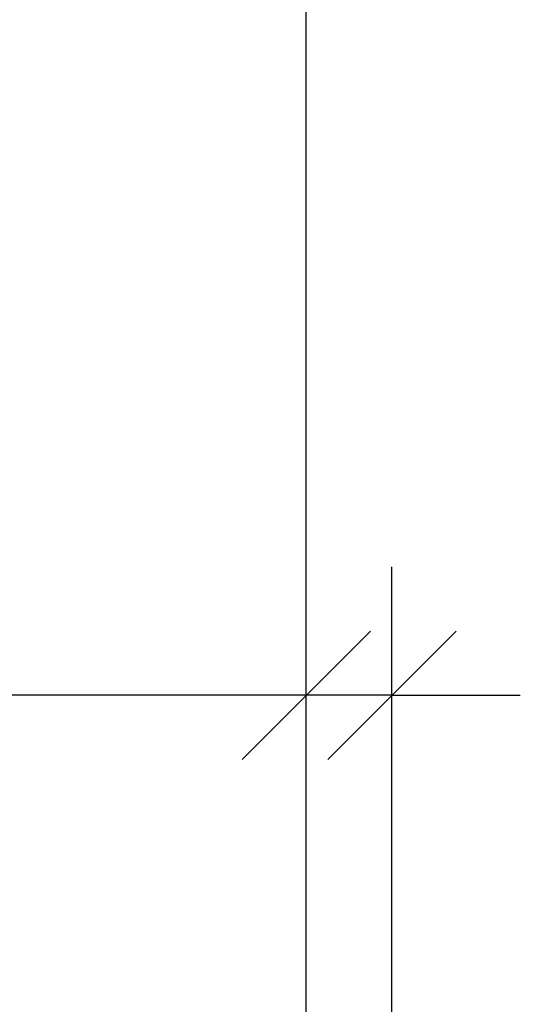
# Model space of a CAD drawing. Header units: metres. Extents: x -912764 to -454925, y -2226138 to -1112338.
# Tile 188 of 256: x -456270.079 to -456269.786, y -1112966.086 to -1112965.511. Entities that reach past the tile are written whole.
import ezdxf

# ---------------------------------------------------------------- set-up
doc = ezdxf.new("R2010")
doc.units = ezdxf.units.M
doc.layers.add('_NOVÝ STAV - POPISKY KATASTR', color=7, linetype='Continuous', lineweight=30)
doc.layers.add('C3D_ZPR', color=7, linetype='Continuous')
doc.styles.add('StandardUzky', font='simplex.shx', dxfattribs={"width": 0.65})
doc.styles.add('znacky', font='arial.ttf')
doc.dimstyles.new('1000', dxfattribs={"dimscale": 0.5, "dimtxt": 1, "dimasz": 0.6, "dimexe": 0.3, "dimexo": 0.5, "dimgap": 0.5, "dimtad": 1, "dimzin": 1, "dimdsep": 46, "dimtxsty": 'znacky', "dimblk": 'OBLIQUE', "dimcen": 1, "dimdle": 0.3, "dimclrd": 256, "dimclre": 256, "dimclrt": 256, "dimadec": 3, "dimazin": 0, "dimtfac": 1, "dimtmove": 0, "dimatfit": 3, "dimldrblk": 'OBLIQUE', "dimfxl": 1, "dimlwd": -1, "dimlwe": -1, "dimarcsym": 0})

# ---------------------------------------------------------------- blocks, each defined once
blk = doc.blocks.new('_Oblique')
at = {"color": 0, "linetype": 'ByBlock', "lineweight": -2}
blk.add_line((-0.5, -0.5), (0.5, 0.5), dxfattribs=at)
blk = doc.blocks.new('*D988')
at = {"layer": 'C3D_ZPR', "color": 1, "transparency": 16777216}
for p, q in [((-0.60011, 0.94121), (-0.60011, 1.51621)), ((0, 0.94121), (0, 1.51621)), ((-0.75011, 1.44121), (0.15, 1.44121))]:
    blk.add_line(p, q, dxfattribs=at)
at = {"layer": 'Defpoints', "color": 0, "transparency": 16777216}
for p in [(0, 1.44121), (-0.60011, 0.12672), (0, 0.07)]:
    blk.add_point(p, dxfattribs=at)
at = {"layer": 'C3D_ZPR', "color": 1, "transparency": 16777216, "xscale": 0.075, "yscale": 0.075, "zscale": 0.075, "rotation": 180}
blk.add_blockref('_Oblique', (-0.60011, 1.44121), dxfattribs=at)
at = {"layer": 'C3D_ZPR', "color": 1, "transparency": 16777216, "xscale": 0.075, "yscale": 0.075, "zscale": 0.075}
blk.add_blockref('_Oblique', (0, 1.44121), dxfattribs=at)
at = {"layer": 'C3D_ZPR', "color": 1, "transparency": 16777216, "insert": (-0.30006, 1.59121), "char_height": 0.2, "attachment_point": 5, "style": 'StandardUzky'}
blk.add_mtext('600', dxfattribs=at)
blk = doc.blocks.new('*D990')
at = {"layer": 'C3D_ZPR', "color": 1, "transparency": 16777216}
for p, q in [((-0.60011, 0.44121), (-0.60011, 1.01621)), ((-0.55009, 0.44121), (-0.55009, 1.01621)), ((-0.60011, 0.94121), (-1.24115, 0.94121)), ((-0.55009, 0.94121), (-0.60011, 0.94121)), ((-0.55009, 0.94121), (-0.47509, 0.94121))]:
    blk.add_line(p, q, dxfattribs=at)
at = {"layer": 'Defpoints', "color": 0, "transparency": 16777216}
for p in [(-0.55009, 0.94121), (-0.55009, 0.18189), (-0.60011, 0.12672)]:
    blk.add_point(p, dxfattribs=at)
at = {"layer": 'C3D_ZPR', "color": 1, "transparency": 16777216, "xscale": 0.075, "yscale": 0.075, "zscale": 0.075}
blk.add_blockref('_Oblique', (-0.60011, 0.94121), dxfattribs=at)
at = {"layer": 'C3D_ZPR', "color": 1, "transparency": 16777216, "xscale": 0.075, "yscale": 0.075, "zscale": 0.075, "rotation": 180}
blk.add_blockref('_Oblique', (-0.55009, 0.94121), dxfattribs=at)
at = {"layer": 'C3D_ZPR', "color": 1, "transparency": 16777216, "insert": (-1.08591, 1.09121), "char_height": 0.2, "attachment_point": 5, "style": 'StandardUzky'}
blk.add_mtext('50', dxfattribs=at)
blk = doc.blocks.new('*D352')
at = {"layer": 'C3D_ZPR', "color": 1, "transparency": 16777216}
for p, q in [((-456272.23529, -1112965.2171), (-456272.23529, -1112964.8921)), ((-456269.91134, -1112965.2171), (-456269.91134, -1112964.8921)), ((-456269.83634, -1112964.9671), (-456272.31029, -1112964.9671))]:
    blk.add_line(p, q, dxfattribs=at)
at = {"layer": 'Defpoints', "color": 0, "transparency": 16777216}
for p in [(-456272.23529, -1112964.9671), (-456269.91134, -1112966.92068), (-456272.23529, -1112967.9091)]:
    blk.add_point(p, dxfattribs=at)
at = {"layer": 'C3D_ZPR', "color": 1, "transparency": 16777216, "xscale": 0.075, "yscale": 0.075, "zscale": 0.075, "rotation": 180}
blk.add_blockref('_Oblique', (-456272.23529, -1112964.9671), dxfattribs=at)
at = {"layer": 'C3D_ZPR', "color": 1, "transparency": 16777216, "xscale": 0.075, "yscale": 0.075, "zscale": 0.075}
blk.add_blockref('_Oblique', (-456269.91134, -1112964.9671), dxfattribs=at)
at = {"layer": 'C3D_ZPR', "color": 1, "transparency": 16777216, "insert": (-456271.07332, -1112964.8171), "char_height": 0.2, "attachment_point": 5, "style": 'StandardUzky'}
blk.add_mtext('2324', dxfattribs=at)
blk = doc.blocks.new('A$C4eac8e0d')
at = {"layer": 'C3D_ZPR'}
dim = blk.add_linear_dim(base=(0, 1.44121), p1=(-0.60011, 0.12672), p2=(0, 0.07), dimstyle='1000', override={"dimscale": 1, "dimtxt": 0.2, "dimasz": 0.075, "dimexe": 0.075, "dimexo": 0.25, "dimgap": 0.05, "dimdec": 0, "dimlfac": 1000, "dimdsep": 44, "dimtxsty": 'StandardUzky', "dimcen": 0.5, "dimdle": 0.15, "dimclrd": 1, "dimclre": 1, "dimclrt": 1, "dimfxl": 0.5, "dimfxlon": 1}, dxfattribs=at)
dim.commit()
dim.dimension.update_dxf_attribs({"geometry": '*D988', "text_midpoint": (-0.30006, 1.59121)})
dim = blk.add_linear_dim(base=(-0.55009, 0.94121), p1=(-0.60011, 0.12672), p2=(-0.55009, 0.18189), dimstyle='1000', override={"dimscale": 1, "dimtxt": 0.2, "dimasz": 0.075, "dimexe": 0.075, "dimexo": 0.25, "dimgap": 0.05, "dimdec": 0, "dimlfac": 1000, "dimdsep": 44, "dimtxsty": 'StandardUzky', "dimcen": 0.5, "dimdle": 0.15, "dimclrd": 1, "dimclre": 1, "dimclrt": 1, "dimfxl": 0.5, "dimfxlon": 1}, dxfattribs=at)
dim.commit()
dim.dimension.update_dxf_attribs({"geometry": '*D990', "text_midpoint": (-1.08591, 0.94121), "dimtype": 160})

msp = doc.modelspace()

# ---------------------------------------------------------------- block references
at = {"layer": '_NOVÝ STAV - POPISKY KATASTR', "lineweight": 50}
msp.add_blockref('A$C4eac8e0d', (-456269.31123, -1112966.8466), dxfattribs=at)

# ---------------------------------------------------------------- dimensions: what is measured, and where the dimension line sits
at = {"layer": 'C3D_ZPR'}
dim = msp.add_linear_dim(base=(-456272.23529, -1112964.9671), p1=(-456269.91134, -1112966.92068), p2=(-456272.23529, -1112967.9091), dimstyle='1000', override={"dimtxt": 0.4, "dimasz": 0.15, "dimexe": 0.15, "dimgap": 0.1, "dimdec": 0, "dimlfac": 1000, "dimdsep": 44, "dimtxsty": 'StandardUzky', "dimdle": 0.15, "dimclrd": 1, "dimclre": 1, "dimclrt": 1, "dimfxl": 0.5, "dimfxlon": 1}, dxfattribs=at)
dim.commit()
dim.dimension.update_dxf_attribs({"geometry": '*D352', "text_midpoint": (-456271.07332, -1112964.8171)})

doc.saveas('drawing.dxf')
